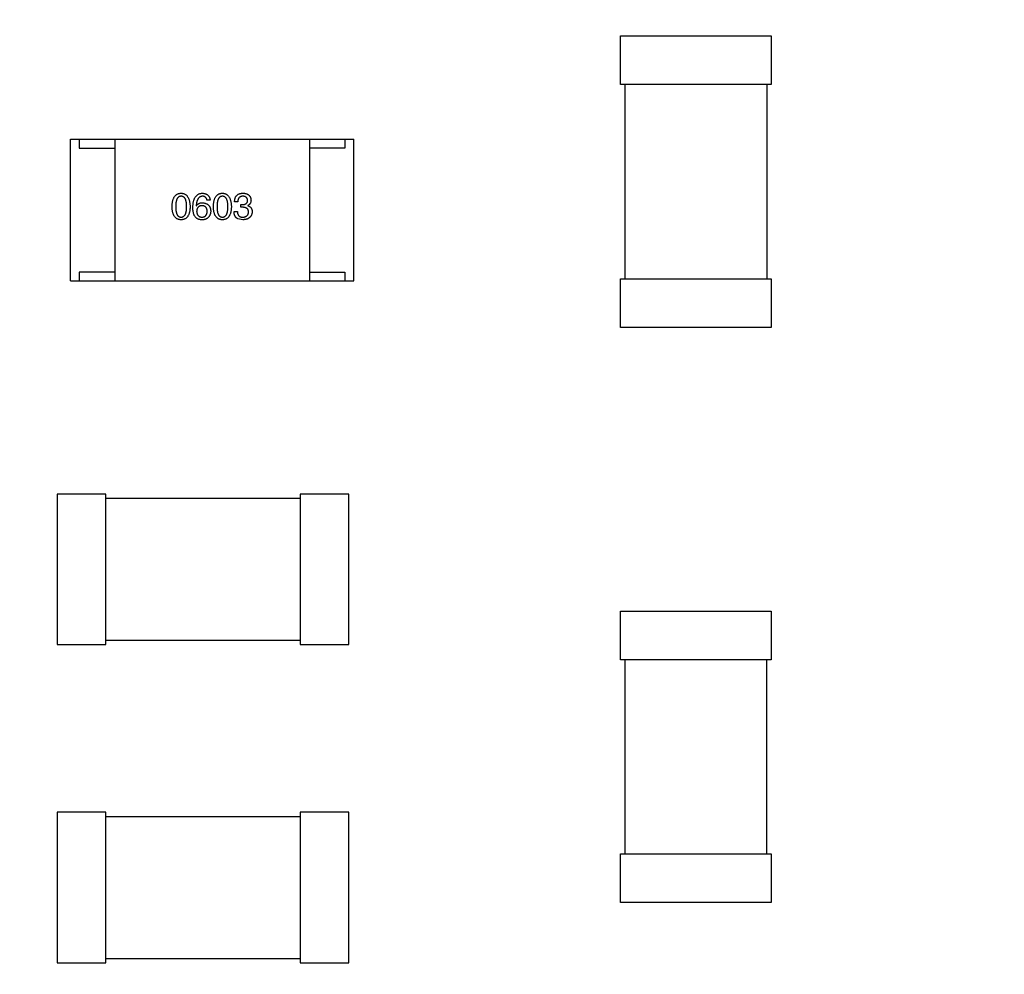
# Model space of a CAD drawing. Header units: millimetres. Extents: x -16 to 538, y -56 to 87.
# Tile 147 of 162: x 428.62 to 434.18, y 39.99 to 45.38. Entities that reach past the tile are written whole.
import ezdxf

# ---------------------------------------------------------------- set-up
doc = ezdxf.new("R2010")
doc.units = ezdxf.units.MM
doc.header["$LTSCALE"] = 1.21
doc.header["$MEASUREMENT"] = 0
doc.header["$PDMODE"] = 3
doc.header["$PDSIZE"] = 0.3125
doc.layers.get('0').update_dxf_attribs({"linetype": 'CONTINUOUS'})
doc.layers.get('DEFPOINTS').update_dxf_attribs({"linetype": 'CONTINUOUS'})
doc.layers.add('Dim', color=3, linetype='CONTINUOUS', lineweight=25)
doc.styles.get("Standard").update_dxf_attribs({"font": 'txt', "width": 0.8})
doc.dimstyles.get("Standard").update_dxf_attribs({"dimtxt": 0.15625, "dimasz": 0.1875, "dimexe": 0.125, "dimexo": 0.0625, "dimgap": 0.09, "dimtad": 0, "dimtih": 1, "dimtoh": 1, "dimzin": 4, "dimdsep": 46, "dimtxsty": 'STANDARD', "dimblk": '_FILLED', "dimblk1": '_FILLED', "dimblk2": '_FILLED', "dimcen": 0.09, "dimazin": 1, "dimtp": 0.01, "dimtm": 0.01, "dimtfac": 1, "dimtofl": 0, "dimtmove": 0, "dimatfit": 3, "dimldrblk": '_FILLED', "dimfxl": 1, "dimtolj": 1, "dimtzin": 4, "dimarcsym": 0})

# ---------------------------------------------------------------- blocks, each defined once
blk = doc.blocks.new('_FILLED')
at = {"color": 0, "linetype": 'ByBlock'}
blk.add_solid([(0, 0), (-1, 0.1667), (-1, -0.1667)], dxfattribs=at)
blk = doc.blocks.new('*D13')
at = {"color": 0, "linetype": 'ByBlock', "lineweight": -2}
for p, q in [((363.4807, 42.9475), (363.4807, 78.5471)), ((489.6807, 42.885), (489.6807, 78.5471)), ((363.4807, 78.4221), (421.9907, 78.4221)), ((489.6807, 78.4221), (431.1707, 78.4221))]:
    blk.add_line(p, q, dxfattribs=at)
at = {"layer": 'DEFPOINTS', "color": 0, "linetype": 'ByBlock'}
for p in [(363.4807, 42.885), (489.6807, 42.8225)]:
    blk.add_point(p, dxfattribs=at)
at = {"color": 0, "linetype": 'ByBlock', "lineweight": -2, "xscale": 2.54, "yscale": 2.54, "zscale": 2.54, "rotation": 180}
blk.add_blockref('_FILLED', (363.4807, 78.4221), dxfattribs=at)
at = {"color": 0, "linetype": 'ByBlock', "lineweight": -2, "xscale": 2.54, "yscale": 2.54, "zscale": 2.54}
blk.add_blockref('_FILLED', (489.6807, 78.4221), dxfattribs=at)
at = {"color": 0, "linetype": 'ByBlock', "lineweight": -2, "insert": (426.5807, 78.4221), "char_height": 2.5, "attachment_point": 5}
blk.add_mtext('\\A1;126.20', dxfattribs=at)
blk = doc.blocks.new('*D17')
at = {"color": 0, "linetype": 'ByBlock', "lineweight": -2}
for p, q in [((392.5807, 37.085), (392.5807, 73.0978)), ((450.5807, 37.085), (450.5807, 73.0978)), ((392.5807, 72.9728), (417.8241, 72.9728)), ((450.5807, 72.9728), (425.3374, 72.9728))]:
    blk.add_line(p, q, dxfattribs=at)
at = {"layer": 'DEFPOINTS', "color": 0, "linetype": 'ByBlock'}
for p in [(392.5807, 37.0225), (450.5807, 37.0225)]:
    blk.add_point(p, dxfattribs=at)
at = {"color": 0, "linetype": 'ByBlock', "lineweight": -2, "xscale": 2.54, "yscale": 2.54, "zscale": 2.54, "rotation": 180}
blk.add_blockref('_FILLED', (392.5807, 72.9728), dxfattribs=at)
at = {"color": 0, "linetype": 'ByBlock', "lineweight": -2, "xscale": 2.54, "yscale": 2.54, "zscale": 2.54}
blk.add_blockref('_FILLED', (450.5807, 72.9728), dxfattribs=at)
at = {"color": 0, "linetype": 'ByBlock', "lineweight": -2, "insert": (421.5807, 72.9728), "char_height": 2.5, "attachment_point": 5}
blk.add_mtext('\\A1;58.00', dxfattribs=at)

msp = doc.modelspace()

# ---------------------------------------------------------------- linework, layer by layer
at = {"color": 7, "linetype": 'Continuous'}
for p, q in [((432.0164, 45.0136), (432.0164, 45.2886)), ((432.0164, 45.2886), (432.8664, 45.2886)), ((432.8664, 45.2886), (432.8664, 45.0136)), ((432.8664, 45.0136), (432.0164, 45.0136)), ((432.0414, 43.917), (432.0414, 45.0136)), ((432.8414, 45.0136), (432.8414, 43.917)), ((428.9092, 43.9047), (428.9092, 44.7047)), ((428.9092, 44.7047), (430.5092, 44.7047)), ((428.9592, 44.7047), (428.9592, 44.6547)), ((428.9592, 44.6547), (429.1592, 44.6547)), ((429.1592, 44.7047), (429.1592, 43.9047)), ((430.2592, 44.7047), (430.2592, 43.9047)), ((430.4592, 44.6547), (430.2592, 44.6547)), ((430.4592, 44.7047), (430.4592, 44.6547)), ((430.5092, 43.9047), (430.5092, 44.7047)), ((429.6197, 44.3286), (429.6205, 44.3278)), ((429.6984, 44.3606), (429.6804, 44.3606)), ((429.8545, 44.3515), (429.8365, 44.3515)), ((429.8725, 44.3204), (429.8725, 44.336)), ((429.8725, 44.336), (429.8824, 44.336)), ((429.8815, 44.3204), (429.8725, 44.3204)), ((429.911, 44.3302), (429.911, 44.3294)), ((429.8332, 44.2974), (429.852, 44.2974)), ((429.8824, 44.2499), (429.8553, 44.2548)), ((428.9592, 43.9547), (428.9592, 43.9047)), ((429.1592, 43.9547), (428.9592, 43.9547)), ((430.2592, 43.9547), (430.4592, 43.9547)), ((430.4592, 43.9547), (430.4592, 43.9047)), ((428.9092, 43.9047), (430.5092, 43.9047)), ((432.0164, 43.642), (432.0164, 43.917)), ((432.0164, 43.917), (432.8664, 43.917)), ((432.8664, 43.917), (432.8664, 43.642)), ((432.8664, 43.642), (432.0164, 43.642)), ((428.835, 42.7), (428.835, 41.8499)), ((429.11, 42.7), (428.835, 42.7)), ((429.11, 41.8499), (429.11, 42.7)), ((430.2065, 42.6749), (429.11, 42.6749)), ((430.2065, 42.7), (430.2065, 41.85)), ((430.4815, 42.7), (430.2065, 42.7)), ((430.4815, 41.85), (430.4815, 42.7)), ((432.0162, 41.7642), (432.0162, 42.0392)), ((432.0162, 42.0392), (432.8663, 42.0392)), ((432.8663, 42.0392), (432.8663, 41.7642)), ((429.11, 41.875), (430.2065, 41.875)), ((428.835, 41.8499), (429.11, 41.8499)), ((430.2065, 41.85), (430.4815, 41.85)), ((432.8663, 41.7642), (432.0162, 41.7642)), ((432.0413, 40.6676), (432.0413, 41.7642)), ((432.8412, 41.7642), (432.8412, 40.6676)), ((428.8351, 40.9028), (428.8351, 40.0528)), ((429.1101, 40.9028), (428.8351, 40.9028)), ((429.1101, 40.0528), (429.1101, 40.9028)), ((430.2067, 40.8778), (429.1101, 40.8778)), ((430.2067, 40.9028), (430.2067, 40.0528)), ((430.4817, 40.9028), (430.2067, 40.9028)), ((430.4817, 40.0528), (430.4817, 40.9028)), ((432.0162, 40.3926), (432.0162, 40.6676)), ((432.0162, 40.6676), (432.8663, 40.6676)), ((432.8663, 40.6676), (432.8663, 40.3926)), ((432.8663, 40.3926), (432.0162, 40.3926)), ((428.8351, 40.0528), (429.1101, 40.0528)), ((429.1101, 40.0778), (430.2067, 40.0778)), ((430.2067, 40.0528), (430.4817, 40.0528))]:
    msp.add_line(p, q, dxfattribs=at)
for points, knots in [([(429.4835, 44.3237), (429.4836, 44.3267), (429.4838, 44.3326), (429.4845, 44.3412), (429.4856, 44.3492), (429.4871, 44.3566), (429.489, 44.3634), (429.4912, 44.3696), (429.4938, 44.3753), (429.4968, 44.3804), (429.5002, 44.3849), (429.504, 44.3888), (429.5081, 44.3922), (429.5126, 44.3949), (429.5175, 44.3971), (429.5228, 44.3987), (429.5284, 44.3996), (429.5323, 44.3998), (429.5343, 44.3999)], [0, 0, 0, 0, 0.088823, 0.172287, 0.250296, 0.323438, 0.392244, 0.456221, 0.516635, 0.573871, 0.628, 0.680335, 0.731489, 0.782557, 0.834044, 0.886738, 0.942089, 1, 1, 1, 1]), ([(429.5343, 44.3827), (429.533, 44.3826), (429.5307, 44.3825), (429.5272, 44.3819), (429.5239, 44.3807), (429.5209, 44.3791), (429.5182, 44.377), (429.5157, 44.3744), (429.5134, 44.3714), (429.5114, 44.3679), (429.5096, 44.3639), (429.5081, 44.3595), (429.5069, 44.3547), (429.5057, 44.3494), (429.5049, 44.3436), (429.5044, 44.3374), (429.504, 44.3307), (429.504, 44.3261), (429.5039, 44.3237)], [0, 0, 0, 0, 0.049764, 0.097007, 0.143217, 0.188577, 0.235116, 0.282997, 0.333719, 0.387776, 0.445989, 0.508679, 0.576563, 0.649481, 0.728235, 0.812722, 0.903548, 1, 1, 1, 1]), ([(429.5343, 44.3999), (429.5362, 44.3998), (429.5401, 44.3996), (429.5456, 44.3985), (429.5508, 44.3968), (429.5556, 44.3946), (429.5601, 44.3919), (429.5642, 44.3885), (429.5679, 44.3845), (429.5713, 44.38), (429.5743, 44.3749), (429.5769, 44.3693), (429.5792, 44.3631), (429.5811, 44.3563), (429.5826, 44.3489), (429.5838, 44.341), (429.5847, 44.3325), (429.585, 44.3267), (429.5851, 44.3237)], [0, 0, 0, 0, 0.057415, 0.112361, 0.16496, 0.216437, 0.267441, 0.318839, 0.371478, 0.426325, 0.483626, 0.544235, 0.608673, 0.677374, 0.750405, 0.828394, 0.911525, 1, 1, 1, 1]), ([(429.5654, 44.3237), (429.5654, 44.3261), (429.5654, 44.3307), (429.565, 44.3374), (429.5644, 44.3436), (429.5636, 44.3494), (429.5625, 44.3547), (429.5611, 44.3595), (429.5596, 44.3639), (429.5578, 44.3679), (429.5557, 44.3714), (429.5534, 44.3744), (429.5508, 44.377), (429.548, 44.3791), (429.5449, 44.3807), (429.5416, 44.3819), (429.538, 44.3825), (429.5355, 44.3826), (429.5343, 44.3827)], [0, 0, 0, 0, 0.095719, 0.185854, 0.269738, 0.347952, 0.420315, 0.487894, 0.550245, 0.608186, 0.662454, 0.713283, 0.761375, 0.808209, 0.854301, 0.901312, 0.949396, 1, 1, 1, 1]), ([(429.6008, 44.3204), (429.6009, 44.3235), (429.6011, 44.3296), (429.602, 44.3385), (429.6031, 44.3468), (429.6047, 44.3544), (429.6067, 44.3615), (429.6091, 44.368), (429.6119, 44.3739), (429.6151, 44.3792), (429.6186, 44.3839), (429.6226, 44.388), (429.627, 44.3915), (429.6319, 44.3944), (429.6371, 44.3967), (429.6427, 44.3984), (429.6487, 44.3995), (429.6528, 44.3998), (429.6549, 44.3999)], [0, 0, 0, 0, 0.087517, 0.169686, 0.246944, 0.319347, 0.387088, 0.450961, 0.511075, 0.567974, 0.622351, 0.675039, 0.726853, 0.778688, 0.83093, 0.884738, 0.941043, 1, 1, 1, 1]), ([(429.6549, 44.3827), (429.6536, 44.3826), (429.6511, 44.3824), (429.6474, 44.3815), (429.6439, 44.3804), (429.6407, 44.3787), (429.6377, 44.3768), (429.6349, 44.3743), (429.6324, 44.3715), (429.63, 44.3683), (429.628, 44.3647), (429.6261, 44.3607), (429.6245, 44.3563), (429.6231, 44.3516), (429.6219, 44.3464), (429.6209, 44.3408), (429.6201, 44.3348), (429.6199, 44.3307), (429.6197, 44.3286)], [0, 0, 0, 0, 0.054741, 0.107075, 0.158339, 0.208382, 0.258772, 0.310045, 0.362765, 0.417822, 0.475982, 0.537466, 0.602901, 0.673037, 0.747247, 0.826291, 0.910782, 1, 1, 1, 1]), ([(429.6549, 44.3999), (429.6565, 44.3998), (429.6596, 44.3995), (429.6642, 44.3988), (429.6684, 44.3978), (429.6724, 44.3966), (429.6761, 44.3951), (429.6795, 44.3933), (429.6826, 44.3912), (429.6855, 44.3889), (429.6881, 44.3863), (429.6904, 44.3834), (429.6924, 44.3803), (429.6942, 44.3768), (429.6957, 44.3732), (429.6969, 44.3692), (429.6978, 44.365), (429.6982, 44.3621), (429.6984, 44.3606)], [0, 0, 0, 0, 0.073784, 0.144317, 0.211047, 0.274818, 0.336501, 0.395724, 0.453465, 0.510016, 0.566585, 0.622844, 0.680328, 0.739335, 0.800408, 0.863904, 0.93053, 1, 1, 1, 1]), ([(429.6804, 44.3606), (429.68, 44.3623), (429.6792, 44.3656), (429.6774, 44.3702), (429.675, 44.3741), (429.6721, 44.3773), (429.6685, 44.3797), (429.6645, 44.3814), (429.6599, 44.3825), (429.6566, 44.3826), (429.6549, 44.3827)], [0, 0, 0, 0, 0.1439, 0.274233, 0.394478, 0.509388, 0.621911, 0.738504, 0.863414, 1, 1, 1, 1]), ([(429.7166, 44.3237), (429.7167, 44.3267), (429.7169, 44.3326), (429.7177, 44.3412), (429.7188, 44.3492), (429.7203, 44.3566), (429.7221, 44.3634), (429.7244, 44.3696), (429.727, 44.3753), (429.73, 44.3804), (429.7334, 44.3849), (429.7371, 44.3888), (429.7412, 44.3922), (429.7458, 44.3949), (429.7507, 44.3971), (429.7559, 44.3987), (429.7615, 44.3996), (429.7654, 44.3998), (429.7674, 44.3999)], [0, 0, 0, 0, 0.088823, 0.172287, 0.250296, 0.323438, 0.392244, 0.456221, 0.516635, 0.573871, 0.628, 0.680335, 0.731489, 0.782557, 0.834044, 0.886738, 0.942089, 1, 1, 1, 1]), ([(429.7674, 44.3827), (429.7662, 44.3826), (429.7638, 44.3825), (429.7603, 44.3819), (429.7571, 44.3807), (429.7541, 44.3791), (429.7513, 44.377), (429.7488, 44.3744), (429.7466, 44.3714), (429.7446, 44.3679), (429.7428, 44.3639), (429.7412, 44.3595), (429.74, 44.3547), (429.7389, 44.3494), (429.7381, 44.3436), (429.7375, 44.3374), (429.7372, 44.3307), (429.7371, 44.3261), (429.7371, 44.3237)], [0, 0, 0, 0, 0.049764, 0.097007, 0.143217, 0.188577, 0.235116, 0.282997, 0.333719, 0.387776, 0.445989, 0.508679, 0.576563, 0.649481, 0.728235, 0.812722, 0.903548, 1, 1, 1, 1]), ([(429.7674, 44.3999), (429.7694, 44.3998), (429.7732, 44.3996), (429.7788, 44.3985), (429.7839, 44.3968), (429.7888, 44.3946), (429.7932, 44.3919), (429.7973, 44.3885), (429.8011, 44.3845), (429.8044, 44.38), (429.8075, 44.3749), (429.8101, 44.3693), (429.8124, 44.3631), (429.8143, 44.3563), (429.8158, 44.3489), (429.817, 44.341), (429.8179, 44.3325), (429.8181, 44.3267), (429.8182, 44.3237)], [0, 0, 0, 0, 0.057415, 0.112361, 0.16496, 0.216437, 0.267441, 0.318839, 0.371478, 0.426325, 0.483626, 0.544235, 0.608673, 0.677374, 0.750405, 0.828394, 0.911525, 1, 1, 1, 1]), ([(429.7986, 44.3237), (429.7985, 44.3261), (429.7985, 44.3307), (429.7981, 44.3374), (429.7975, 44.3436), (429.7967, 44.3494), (429.7956, 44.3547), (429.7943, 44.3595), (429.7927, 44.3639), (429.7909, 44.3679), (429.7888, 44.3714), (429.7865, 44.3744), (429.7839, 44.377), (429.7811, 44.3791), (429.778, 44.3807), (429.7747, 44.3819), (429.7711, 44.3825), (429.7687, 44.3826), (429.7674, 44.3827)], [0, 0, 0, 0, 0.095719, 0.185854, 0.269738, 0.347952, 0.420315, 0.487894, 0.550245, 0.608186, 0.662454, 0.713283, 0.761375, 0.808209, 0.854301, 0.901312, 0.949396, 1, 1, 1, 1]), ([(429.8365, 44.3515), (429.8365, 44.3535), (429.8366, 44.3572), (429.8373, 44.3626), (429.8383, 44.3677), (429.8396, 44.3723), (429.8414, 44.3767), (429.8434, 44.3806), (429.8459, 44.3842), (429.8487, 44.3875), (429.8519, 44.3903), (429.8554, 44.3928), (429.8593, 44.3949), (429.8636, 44.3967), (429.8682, 44.3981), (429.8731, 44.399), (429.8784, 44.3997), (429.8821, 44.3998), (429.884, 44.3999)], [0, 0, 0, 0, 0.074804, 0.144899, 0.211458, 0.274554, 0.334363, 0.392059, 0.448123, 0.503024, 0.558154, 0.613471, 0.670844, 0.729926, 0.792003, 0.857405, 0.926768, 1, 1, 1, 1]), ([(429.8832, 44.3827), (429.8821, 44.3827), (429.8799, 44.3826), (429.8767, 44.3823), (429.8737, 44.3817), (429.871, 44.3808), (429.8684, 44.3797), (429.8661, 44.3784), (429.8639, 44.3768), (429.862, 44.3749), (429.8603, 44.3728), (429.8589, 44.3705), (429.8576, 44.3679), (429.8565, 44.3651), (429.8557, 44.3621), (429.8551, 44.3588), (429.8546, 44.3552), (429.8545, 44.3528), (429.8545, 44.3515)], [0, 0, 0, 0, 0.069877, 0.136363, 0.198671, 0.257968, 0.315462, 0.370709, 0.425568, 0.479847, 0.535753, 0.592303, 0.651386, 0.713311, 0.778642, 0.84836, 0.921866, 1, 1, 1, 1]), ([(429.9102, 44.3597), (429.9101, 44.3606), (429.91, 44.3624), (429.9095, 44.3649), (429.9088, 44.3673), (429.908, 44.3695), (429.9069, 44.3715), (429.9057, 44.3733), (429.9043, 44.3751), (429.9027, 44.3766), (429.9009, 44.3779), (429.8989, 44.3791), (429.8967, 44.3802), (429.8944, 44.381), (429.8918, 44.3817), (429.8891, 44.3822), (429.8862, 44.3826), (429.8842, 44.3826), (429.8832, 44.3827)], [0, 0, 0, 0, 0.067655, 0.132224, 0.194132, 0.253145, 0.309858, 0.366002, 0.421361, 0.47702, 0.532632, 0.590536, 0.65067, 0.713258, 0.779588, 0.848803, 0.921949, 1, 1, 1, 1]), ([(429.884, 44.3999), (429.8857, 44.3998), (429.8891, 44.3997), (429.8939, 44.399), (429.8985, 44.3981), (429.9027, 44.3969), (429.9067, 44.3955), (429.9103, 44.3938), (429.9136, 44.3918), (429.9166, 44.3895), (429.9193, 44.387), (429.9216, 44.3841), (429.9237, 44.381), (429.9254, 44.3776), (429.9268, 44.3739), (429.9279, 44.37), (429.9287, 44.3658), (429.929, 44.3629), (429.9291, 44.3614)], [0, 0, 0, 0, 0.077845, 0.151584, 0.221397, 0.287366, 0.350104, 0.410398, 0.467998, 0.524388, 0.579979, 0.635152, 0.690917, 0.747936, 0.806661, 0.867861, 0.932479, 1, 1, 1, 1]), ([(429.5343, 44.2499), (429.5323, 44.25), (429.5284, 44.2502), (429.5228, 44.2511), (429.5175, 44.2526), (429.5126, 44.2547), (429.5081, 44.2574), (429.504, 44.2606), (429.5002, 44.2644), (429.4969, 44.2688), (429.4938, 44.2737), (429.4912, 44.2792), (429.489, 44.2852), (429.4871, 44.2918), (429.4856, 44.299), (429.4845, 44.3067), (429.4838, 44.315), (429.4836, 44.3207), (429.4835, 44.3237)], [0, 0, 0, 0, 0.059135, 0.115606, 0.169241, 0.221578, 0.273261, 0.324749, 0.377329, 0.431642, 0.488541, 0.548597, 0.612232, 0.680174, 0.752504, 0.829777, 0.912307, 1, 1, 1, 1]), ([(429.5039, 44.3237), (429.504, 44.3213), (429.504, 44.3167), (429.5044, 44.31), (429.5049, 44.3038), (429.5057, 44.298), (429.5069, 44.2927), (429.5081, 44.2878), (429.5096, 44.2834), (429.5114, 44.2795), (429.5134, 44.276), (429.5157, 44.2729), (429.5182, 44.2704), (429.5209, 44.2683), (429.5239, 44.2666), (429.5272, 44.2655), (429.5307, 44.2648), (429.533, 44.2647), (429.5343, 44.2647)], [0, 0, 0, 0, 0.096457, 0.187288, 0.27178, 0.350132, 0.423455, 0.491343, 0.554037, 0.612253, 0.666313, 0.717038, 0.764921, 0.811214, 0.856775, 0.902988, 0.950234, 1, 1, 1, 1]), ([(429.5343, 44.2647), (429.5355, 44.2647), (429.538, 44.2649), (429.5416, 44.2657), (429.5449, 44.2669), (429.548, 44.2686), (429.5508, 44.2707), (429.5533, 44.2733), (429.5557, 44.2764), (429.5577, 44.2799), (429.5596, 44.2838), (429.5611, 44.2882), (429.5625, 44.293), (429.5635, 44.2983), (429.5644, 44.304), (429.565, 44.3102), (429.5654, 44.3168), (429.5654, 44.3213), (429.5654, 44.3237)], [0, 0, 0, 0, 0.050879, 0.099377, 0.146973, 0.193618, 0.240619, 0.289461, 0.34047, 0.395283, 0.453059, 0.515633, 0.582666, 0.655287, 0.732971, 0.815933, 0.905166, 1, 1, 1, 1]), ([(429.5851, 44.3237), (429.585, 44.3207), (429.5848, 44.315), (429.584, 44.3067), (429.5829, 44.299), (429.5814, 44.2918), (429.5795, 44.2852), (429.5773, 44.2792), (429.5747, 44.2737), (429.5717, 44.2688), (429.5683, 44.2644), (429.5646, 44.2606), (429.5604, 44.2574), (429.5559, 44.2547), (429.551, 44.2526), (429.5458, 44.2511), (429.5401, 44.2502), (429.5363, 44.25), (429.5343, 44.2499)], [0, 0, 0, 0, 0.08769, 0.170218, 0.24749, 0.319818, 0.387758, 0.451391, 0.511445, 0.568185, 0.622681, 0.67526, 0.726746, 0.778428, 0.830764, 0.884397, 0.940866, 1, 1, 1, 1]), ([(429.6115, 44.2696), (429.6106, 44.2711), (429.6089, 44.2744), (429.6067, 44.2796), (429.6049, 44.2853), (429.6034, 44.2914), (429.6022, 44.298), (429.6015, 44.3051), (429.6009, 44.3126), (429.6009, 44.3177), (429.6008, 44.3204)], [0, 0, 0, 0, 0.101889, 0.209155, 0.322694, 0.442863, 0.569758, 0.70479, 0.848502, 1, 1, 1, 1]), ([(429.6205, 44.3278), (429.6214, 44.3292), (429.6231, 44.332), (429.6262, 44.3357), (429.6299, 44.3389), (429.634, 44.3414), (429.6386, 44.3434), (429.6436, 44.3448), (429.6491, 44.3457), (429.653, 44.3458), (429.6549, 44.3458)], [0, 0, 0, 0, 0.122276, 0.239997, 0.35611, 0.473903, 0.59404, 0.720428, 0.855383, 1, 1, 1, 1]), ([(429.6525, 44.3294), (429.6513, 44.3294), (429.6491, 44.3293), (429.6458, 44.3288), (429.6427, 44.3281), (429.6399, 44.3272), (429.6372, 44.326), (429.6348, 44.3246), (429.6325, 44.3229), (429.6305, 44.321), (429.6287, 44.3189), (429.6271, 44.3165), (429.6258, 44.3139), (429.6246, 44.3111), (429.6237, 44.308), (429.6229, 44.3047), (429.6224, 44.3011), (429.6222, 44.2987), (429.6222, 44.2974)], [0, 0, 0, 0, 0.070453, 0.136523, 0.199866, 0.260392, 0.318446, 0.374657, 0.430182, 0.485556, 0.541071, 0.598396, 0.657208, 0.718642, 0.783247, 0.851631, 0.923928, 1, 1, 1, 1]), ([(429.682, 44.2983), (429.6819, 44.2995), (429.6817, 44.3019), (429.6812, 44.3053), (429.6805, 44.3086), (429.6796, 44.3116), (429.6785, 44.3143), (429.6771, 44.3169), (429.6756, 44.3192), (429.6738, 44.3212), (429.6719, 44.3231), (429.6697, 44.3247), (429.6673, 44.3261), (429.6648, 44.3272), (429.662, 44.3281), (429.659, 44.3288), (429.6558, 44.3293), (429.6536, 44.3294), (429.6525, 44.3294)], [0, 0, 0, 0, 0.076288, 0.14871, 0.216387, 0.281386, 0.342528, 0.402111, 0.4591, 0.514852, 0.569974, 0.625644, 0.682226, 0.740156, 0.800362, 0.863471, 0.930116, 1, 1, 1, 1]), ([(429.6549, 44.3458), (429.6568, 44.3456), (429.6603, 44.3453), (429.6655, 44.3444), (429.6703, 44.3433), (429.6747, 44.3417), (429.6789, 44.3399), (429.6827, 44.3378), (429.6861, 44.3353), (429.6892, 44.3325), (429.692, 44.3295), (429.6944, 44.326), (429.6965, 44.3223), (429.6982, 44.3183), (429.6996, 44.3139), (429.7006, 44.3092), (429.7014, 44.3043), (429.7016, 44.3008), (429.7017, 44.2991)], [0, 0, 0, 0, 0.074228, 0.144548, 0.211288, 0.274576, 0.335162, 0.393915, 0.450599, 0.506657, 0.562409, 0.618617, 0.676096, 0.735061, 0.79654, 0.860906, 0.928473, 1, 1, 1, 1]), ([(429.7674, 44.2499), (429.7654, 44.25), (429.7616, 44.2502), (429.7559, 44.2511), (429.7507, 44.2526), (429.7458, 44.2547), (429.7413, 44.2574), (429.7371, 44.2606), (429.7334, 44.2644), (429.73, 44.2688), (429.727, 44.2737), (429.7244, 44.2792), (429.7221, 44.2852), (429.7203, 44.2918), (429.7188, 44.299), (429.7177, 44.3067), (429.7169, 44.315), (429.7167, 44.3207), (429.7166, 44.3237)], [0, 0, 0, 0, 0.059135, 0.115606, 0.169241, 0.221578, 0.273261, 0.324749, 0.377329, 0.431642, 0.488541, 0.548597, 0.612232, 0.680174, 0.752504, 0.829777, 0.912307, 1, 1, 1, 1]), ([(429.7371, 44.3237), (429.7371, 44.3213), (429.7372, 44.3167), (429.7375, 44.31), (429.7381, 44.3038), (429.7389, 44.298), (429.74, 44.2927), (429.7412, 44.2878), (429.7428, 44.2834), (429.7446, 44.2795), (429.7466, 44.276), (429.7488, 44.2729), (429.7513, 44.2704), (429.7541, 44.2683), (429.7571, 44.2666), (429.7603, 44.2655), (429.7638, 44.2648), (429.7662, 44.2647), (429.7674, 44.2647)], [0, 0, 0, 0, 0.096457, 0.187288, 0.27178, 0.350132, 0.423455, 0.491343, 0.554037, 0.612253, 0.666313, 0.717038, 0.764921, 0.811214, 0.856775, 0.902988, 0.950234, 1, 1, 1, 1]), ([(429.7674, 44.2647), (429.7687, 44.2647), (429.7711, 44.2649), (429.7747, 44.2657), (429.778, 44.2669), (429.7811, 44.2686), (429.7839, 44.2707), (429.7865, 44.2733), (429.7888, 44.2764), (429.7909, 44.2799), (429.7927, 44.2838), (429.7943, 44.2882), (429.7956, 44.293), (429.7967, 44.2983), (429.7975, 44.304), (429.7981, 44.3102), (429.7985, 44.3168), (429.7985, 44.3213), (429.7986, 44.3237)], [0, 0, 0, 0, 0.050879, 0.099377, 0.146973, 0.193618, 0.240619, 0.289461, 0.34047, 0.395283, 0.453059, 0.515633, 0.582666, 0.655287, 0.732971, 0.815933, 0.905166, 1, 1, 1, 1]), ([(429.8182, 44.3237), (429.8181, 44.3207), (429.8179, 44.315), (429.8172, 44.3067), (429.8161, 44.299), (429.8146, 44.2918), (429.8127, 44.2852), (429.8104, 44.2792), (429.8078, 44.2737), (429.8049, 44.2688), (429.8015, 44.2644), (429.7977, 44.2606), (429.7936, 44.2574), (429.7891, 44.2547), (429.7842, 44.2526), (429.7789, 44.2511), (429.7733, 44.2502), (429.7694, 44.25), (429.7674, 44.2499)], [0, 0, 0, 0, 0.08769, 0.170218, 0.24749, 0.319818, 0.387758, 0.451391, 0.511445, 0.568185, 0.622681, 0.67526, 0.726746, 0.778428, 0.830764, 0.884397, 0.940866, 1, 1, 1, 1]), ([(429.9151, 44.2933), (429.9151, 44.2944), (429.9151, 44.2966), (429.9147, 44.2996), (429.914, 44.3025), (429.9131, 44.3052), (429.9119, 44.3076), (429.9105, 44.3099), (429.9087, 44.3119), (429.9068, 44.3137), (429.9045, 44.3153), (429.902, 44.3167), (429.8992, 44.3178), (429.8962, 44.3187), (429.8929, 44.3195), (429.8893, 44.32), (429.8855, 44.3204), (429.8829, 44.3204), (429.8815, 44.3204)], [0, 0, 0, 0, 0.066518, 0.129194, 0.188613, 0.245254, 0.300032, 0.353805, 0.407079, 0.461108, 0.516272, 0.574141, 0.634837, 0.699275, 0.767504, 0.840272, 0.917505, 1, 1, 1, 1]), ([(429.8824, 44.336), (429.8835, 44.336), (429.8856, 44.3361), (429.8887, 44.3365), (429.8915, 44.337), (429.8942, 44.3377), (429.8967, 44.3386), (429.8989, 44.3397), (429.901, 44.3409), (429.9029, 44.3423), (429.9045, 44.3439), (429.9059, 44.3456), (429.9072, 44.3476), (429.9082, 44.3497), (429.9091, 44.3519), (429.9097, 44.3544), (429.9101, 44.357), (429.9102, 44.3588), (429.9102, 44.3597)], [0, 0, 0, 0, 0.079415, 0.154091, 0.22508, 0.29186, 0.355026, 0.415127, 0.472418, 0.528511, 0.583551, 0.638361, 0.693547, 0.750023, 0.807857, 0.868401, 0.932259, 1, 1, 1, 1]), ([(429.9291, 44.3614), (429.929, 44.3595), (429.9289, 44.356), (429.9281, 44.3509), (429.9267, 44.3463), (429.9247, 44.3421), (429.9221, 44.3384), (429.919, 44.3351), (429.9153, 44.3324), (429.9125, 44.3309), (429.911, 44.3302)], [0, 0, 0, 0, 0.143686, 0.277942, 0.40333, 0.521785, 0.638573, 0.755208, 0.874773, 1, 1, 1, 1]), ([(429.911, 44.3294), (429.912, 44.3291), (429.914, 44.3285), (429.9168, 44.3273), (429.9194, 44.326), (429.9218, 44.3246), (429.924, 44.323), (429.9261, 44.3213), (429.9279, 44.3194), (429.9295, 44.3174), (429.931, 44.3152), (429.9322, 44.3128), (429.9333, 44.3103), (429.9341, 44.3077), (429.9349, 44.305), (429.9353, 44.302), (429.9356, 44.299), (429.9356, 44.2969), (429.9356, 44.2958)], [0, 0, 0, 0, 0.069445, 0.136039, 0.200011, 0.261745, 0.322328, 0.381403, 0.438864, 0.496655, 0.554398, 0.612391, 0.672266, 0.733005, 0.79604, 0.861293, 0.928785, 1, 1, 1, 1]), ([(429.65, 44.2499), (429.648, 44.25), (429.644, 44.2502), (429.6381, 44.2513), (429.6327, 44.2529), (429.6277, 44.2551), (429.623, 44.2579), (429.6187, 44.2612), (429.6148, 44.2651), (429.6126, 44.2681), (429.6115, 44.2696)], [0, 0, 0, 0, 0.137449, 0.267856, 0.393219, 0.514735, 0.63397, 0.753734, 0.874967, 1, 1, 1, 1]), ([(429.6222, 44.2974), (429.6222, 44.2961), (429.6224, 44.2936), (429.623, 44.29), (429.6237, 44.2866), (429.6246, 44.2834), (429.6258, 44.2805), (429.6273, 44.2779), (429.6289, 44.2754), (429.6307, 44.2733), (429.6328, 44.2713), (429.6351, 44.2696), (429.6376, 44.2681), (429.6403, 44.267), (429.6432, 44.266), (429.6464, 44.2653), (429.6498, 44.2648), (429.6521, 44.2647), (429.6533, 44.2647)], [0, 0, 0, 0, 0.076467, 0.148148, 0.216496, 0.280559, 0.342274, 0.401168, 0.458322, 0.514073, 0.569257, 0.62465, 0.68124, 0.739113, 0.799947, 0.862804, 0.929597, 1, 1, 1, 1]), ([(429.6869, 44.2622), (429.686, 44.2611), (429.6841, 44.259), (429.6806, 44.2564), (429.6767, 44.2542), (429.6723, 44.2525), (429.6674, 44.2511), (429.662, 44.2503), (429.6562, 44.2498), (429.6521, 44.2499), (429.65, 44.2499)], [0, 0, 0, 0, 0.105033, 0.21147, 0.321511, 0.438526, 0.563605, 0.698055, 0.843218, 1, 1, 1, 1]), ([(429.6533, 44.2647), (429.6544, 44.2648), (429.6565, 44.2649), (429.6596, 44.2655), (429.6625, 44.2663), (429.6652, 44.2673), (429.6677, 44.2686), (429.67, 44.2701), (429.6722, 44.2719), (429.6741, 44.2739), (429.6758, 44.2761), (429.6772, 44.2786), (429.6786, 44.2813), (429.6797, 44.2842), (429.6805, 44.2874), (429.6812, 44.2908), (429.6817, 44.2944), (429.6819, 44.297), (429.682, 44.2983)], [0, 0, 0, 0, 0.066682, 0.130303, 0.190802, 0.248749, 0.30534, 0.361219, 0.415721, 0.471765, 0.528279, 0.586428, 0.64659, 0.710143, 0.776461, 0.846692, 0.921137, 1, 1, 1, 1]), ([(429.7017, 44.2991), (429.7016, 44.2973), (429.7015, 44.2939), (429.7008, 44.2888), (429.6997, 44.2839), (429.6981, 44.2792), (429.696, 44.2746), (429.6934, 44.2703), (429.6904, 44.2661), (429.6881, 44.2635), (429.6869, 44.2622)], [0, 0, 0, 0, 0.12904, 0.253809, 0.377066, 0.499122, 0.621469, 0.744665, 0.870607, 1, 1, 1, 1]), ([(429.8553, 44.2548), (429.8544, 44.2552), (429.8527, 44.2561), (429.8503, 44.2576), (429.848, 44.2593), (429.8459, 44.2611), (429.8439, 44.2632), (429.8421, 44.2654), (429.8405, 44.2678), (429.8391, 44.2704), (429.8378, 44.2732), (429.8366, 44.2761), (429.8357, 44.2792), (429.8348, 44.2825), (429.8342, 44.286), (429.8337, 44.2897), (429.8333, 44.2935), (429.8332, 44.2961), (429.8332, 44.2974)], [0, 0, 0, 0, 0.056906, 0.113264, 0.168825, 0.223843, 0.279195, 0.335267, 0.392098, 0.450414, 0.51054, 0.572219, 0.636652, 0.703156, 0.773102, 0.845505, 0.921063, 1, 1, 1, 1]), ([(429.852, 44.2974), (429.8521, 44.2961), (429.8522, 44.2935), (429.8527, 44.2898), (429.8533, 44.2864), (429.8542, 44.2831), (429.8554, 44.2802), (429.8567, 44.2775), (429.8584, 44.275), (429.8602, 44.2728), (429.8623, 44.2709), (429.8646, 44.2692), (429.8671, 44.2678), (429.8699, 44.2667), (429.8729, 44.2657), (429.8761, 44.2651), (429.8796, 44.2647), (429.882, 44.2647), (429.8832, 44.2647)], [0, 0, 0, 0, 0.07723, 0.149593, 0.217944, 0.282232, 0.34411, 0.402297, 0.458791, 0.513966, 0.568538, 0.623291, 0.679957, 0.737243, 0.798142, 0.86118, 0.928728, 1, 1, 1, 1]), ([(429.9356, 44.2958), (429.9355, 44.294), (429.9353, 44.2905), (429.9344, 44.2855), (429.9331, 44.2807), (429.9315, 44.2764), (429.9295, 44.2723), (429.9271, 44.2686), (429.9243, 44.2652), (429.9211, 44.2621), (429.9176, 44.2594), (429.9137, 44.257), (429.9094, 44.255), (429.9047, 44.2533), (429.8996, 44.2519), (429.8942, 44.2509), (429.8884, 44.2502), (429.8844, 44.25), (429.8824, 44.2499)], [0, 0, 0, 0, 0.068236, 0.132937, 0.194125, 0.253174, 0.310181, 0.365986, 0.421096, 0.476216, 0.532352, 0.590232, 0.649824, 0.71274, 0.778406, 0.848058, 0.921922, 1, 1, 1, 1]), ([(429.8832, 44.2647), (429.8844, 44.2647), (429.8868, 44.2649), (429.8903, 44.2654), (429.8935, 44.2661), (429.8965, 44.267), (429.8993, 44.2681), (429.9019, 44.2694), (429.9042, 44.2709), (429.9064, 44.2726), (429.9082, 44.2745), (429.91, 44.2766), (429.9114, 44.2789), (429.9126, 44.2814), (429.9136, 44.2841), (429.9143, 44.287), (429.9149, 44.2901), (429.9151, 44.2923), (429.9151, 44.2933)], [0, 0, 0, 0, 0.076694, 0.149502, 0.218019, 0.283183, 0.345589, 0.405199, 0.462852, 0.519478, 0.575313, 0.630559, 0.687006, 0.744638, 0.804006, 0.866059, 0.931486, 1, 1, 1, 1])]:
    msp.add_open_spline(points, degree=3, knots=knots, dxfattribs=at)

# ---------------------------------------------------------------- dimensions: what is measured, and where the dimension line sits
at = {"layer": 'Dim'}
for base, p1, p2, picture, middle in [((489.6807, 78.4221), (363.4807, 42.885), (489.6807, 42.8225), '*D13', (426.5807, 78.4221)), ((450.5807, 72.9728), (392.5807, 37.0225), (450.5807, 37.0225), '*D17', (421.5807, 72.9728))]:
    dim = msp.add_linear_dim(base=base, p1=p1, p2=p2, dimstyle='STANDARD', override={"dimtxt": 2.5, "dimasz": 2.54, "dimtih": 0, "dimtoh": 0, "dimzin": 0, "dimcen": 0.198, "dimadec": 0, "dimazin": 0, "dimtp": 0, "dimtm": 0, "dimtdec": 4, "dimtzin": 0}, dxfattribs=at)
    dim.commit()
    dim.dimension.update_dxf_attribs({"geometry": picture, "text_midpoint": middle})

doc.saveas('drawing.dxf')
